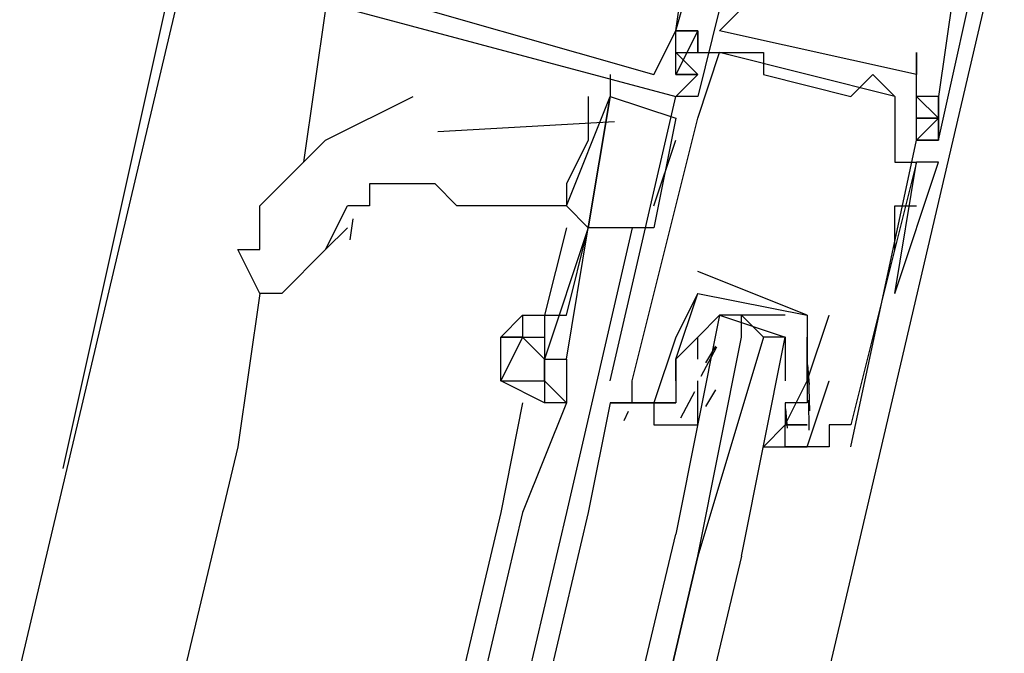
# Model space of a CAD drawing. Header units: feet. Extents: x -79 to 198, y -22 to 181.
# Tile 190 of 256: x 125.027 to 125.627, y 118.985 to 119.371. Entities that reach past the tile are written whole.
import ezdxf

# ---------------------------------------------------------------- set-up
doc = ezdxf.new("R2010")
doc.units = ezdxf.units.FT
doc.layers.add('A-LINEA', color=7, linetype='CONTINUOUS')

msp = doc.modelspace()

# ---------------------------------------------------------------- linework, layer by layer
at = {"layer": 'A-LINEA'}
for p, q in [((125.16, 119.5778), (125.0533, 119.0978)), ((123.4533, 112.3244), (125.16, 119.5378)), ((125.5333, 119.0311), (125.6267, 119.4311)), ((125.2133, 119.3778), (125.2, 119.2844)), ((125.4267, 119.3644), (125.4267, 119.3644)), ((125.4267, 119.3644), (125.4267, 119.3644)), ((125.4267, 119.3644), (125.4267, 119.3644)), ((125.4267, 119.3644), (125.4267, 119.3644)), ((125.4267, 119.3644), (125.4267, 119.3644)), ((125.4267, 119.3644), (125.4267, 119.3644)), ((125.4267, 119.3644), (125.4267, 119.3644)), ((125.4267, 119.3644), (125.4267, 119.3644)), ((125.4267, 119.3644), (125.4267, 119.3644)), ((125.44, 119.3644), (125.44, 119.3644)), ((125.44, 119.3644), (125.44, 119.3644)), ((125.44, 119.3644), (125.44, 119.3644)), ((125.44, 119.3644), (125.44, 119.3644)), ((125.44, 119.3644), (125.44, 119.3644)), ((125.44, 119.3644), (125.44, 119.3644)), ((125.4533, 119.3644), (125.4533, 119.3644)), ((125.44, 119.3511), (125.4533, 119.3511)), ((125.44, 119.3511), (125.4533, 119.3511)), ((125.44, 119.3511), (125.44, 119.3511)), ((125.44, 119.3511), (125.4533, 119.3511)), ((125.44, 119.3511), (125.4533, 119.3511)), ((125.44, 119.3511), (125.44, 119.3511)), ((125.44, 119.3511), (125.4533, 119.3511)), ((125.44, 119.3511), (125.4533, 119.3511)), ((125.44, 119.3511), (125.44, 119.3511)), ((125.4533, 119.3511), (125.4533, 119.3511)), ((125.56, 119.3244), (125.4533, 119.3511)), ((125.56, 119.3244), (125.4533, 119.3511)), ((125.56, 119.3244), (125.4533, 119.3511)), ((125.4667, 119.3511), (125.4667, 119.3511)), ((125.48, 119.3511), (125.48, 119.3511)), ((125.5733, 119.3511), (125.5733, 119.3511)), ((125.3867, 119.3378), (125.3867, 119.3244)), ((125.4133, 119.3378), (125.4133, 119.3378)), ((125.4133, 119.3378), (125.4133, 119.3378)), ((125.4133, 119.3378), (125.4133, 119.3378)), ((125.4267, 119.3378), (125.4267, 119.3378)), ((125.4267, 119.3378), (125.4267, 119.3378)), ((125.4267, 119.3378), (125.4267, 119.3378)), ((125.44, 119.3378), (125.44, 119.3378)), ((125.44, 119.3378), (125.44, 119.3378)), ((125.44, 119.3378), (125.44, 119.3378)), ((125.44, 119.3378), (125.44, 119.3378)), ((125.44, 119.3378), (125.44, 119.3378)), ((125.44, 119.3378), (125.44, 119.3378)), ((125.48, 119.3378), (125.48, 119.3378)), ((125.5467, 119.3378), (125.5467, 119.3378)), ((125.5733, 119.3378), (125.5733, 119.3378)), ((125.3867, 119.1511), (125.4267, 119.3244)), ((125.4267, 119.3244), (125.4267, 119.3244)), ((125.4267, 119.3244), (125.4267, 119.3244)), ((125.4267, 119.3244), (125.4267, 119.3244)), ((125.4267, 119.3244), (125.4267, 119.3244)), ((125.4267, 119.3244), (125.4267, 119.3244)), ((125.44, 119.3244), (125.44, 119.3244)), ((125.5333, 119.3244), (125.5333, 119.3244)), ((125.56, 119.3244), (125.56, 119.3244)), ((125.5867, 119.3244), (125.5733, 119.3244)), ((125.5867, 119.3244), (125.5867, 119.3244)), ((125.5867, 119.3244), (125.5867, 119.3244)), ((125.5867, 119.3244), (125.5867, 119.3244)), ((125.5867, 119.3244), (125.5867, 119.3244)), ((125.4267, 119.3111), (125.4133, 119.2444)), ((125.44, 119.3111), (125.44, 119.3111)), ((125.3893, 119.309), (125.2817, 119.3028)), ((125.4133, 119.2578), (125.4267, 119.2978)), ((125.5733, 119.2978), (125.5733, 119.2978)), ((125.5733, 119.2978), (125.5733, 119.2978)), ((125.5733, 119.2978), (125.5733, 119.2978)), ((125.5733, 119.2978), (125.5733, 119.2978)), ((125.5733, 119.2978), (125.5733, 119.2978)), ((125.5867, 119.2978), (125.5867, 119.2978)), ((125.5867, 119.2978), (125.5867, 119.2978)), ((125.5867, 119.2978), (125.5867, 119.2978)), ((125.5867, 119.2978), (125.5867, 119.2978)), ((125.5867, 119.2978), (125.5867, 119.2978)), ((125.5867, 119.2978), (125.5867, 119.2978)), ((125.2, 119.2844), (125.2, 119.2844)), ((125.56, 119.2844), (125.56, 119.2844)), ((125.56, 119.2044), (125.5733, 119.2844)), ((125.56, 119.2044), (125.5733, 119.2844)), ((125.5733, 119.2844), (125.5733, 119.2844)), ((125.2133, 119.2311), (125.2267, 119.2578)), ((125.36, 119.2578), (125.36, 119.2578)), ((125.36, 119.2578), (125.36, 119.2578)), ((125.56, 119.2311), (125.56, 119.2578)), ((125.56, 119.2578), (125.5733, 119.2578)), ((125.2299, 119.2499), (125.2281, 119.2371)), ((125.2267, 119.2444), (125.2133, 119.2311)), ((125.36, 119.2444), (125.3467, 119.1911)), ((125.4, 119.2444), (125.36, 119.0711)), ((125.36, 119.1911), (125.3733, 119.2444)), ((125.3733, 119.2444), (125.3733, 119.2444)), ((125.56, 119.2311), (125.56, 119.2311)), ((125.44, 119.2178), (125.44, 119.2178)), ((125.1733, 119.2044), (125.16, 119.1111)), ((125.44, 119.2044), (125.44, 119.2044)), ((125.44, 119.2044), (125.44, 119.2044)), ((125.4667, 119.1911), (125.48, 119.1778)), ((125.5067, 119.1911), (125.5067, 119.1911)), ((125.5067, 119.1911), (125.5067, 119.1911)), ((125.52, 119.1911), (125.52, 119.1911)), ((125.32, 119.1778), (125.32, 119.1778)), ((125.4267, 119.1778), (125.4267, 119.1778)), ((125.4533, 119.1778), (125.4533, 119.1778)), ((125.4933, 119.1778), (125.4933, 119.1778)), ((125.442, 119.154), (125.4516, 119.1719)), ((125.4449, 119.1622), (125.4511, 119.1724)), ((125.4267, 119.1644), (125.4267, 119.1644)), ((125.4267, 119.1644), (125.4267, 119.1644)), ((125.4933, 119.1644), (125.4933, 119.1644)), ((125.5068, 119.1609), (125.5078, 119.149)), ((125.3467, 119.1511), (125.3467, 119.1378)), ((125.3467, 119.1511), (125.3467, 119.1378)), ((125.3867, 119.1511), (125.3867, 119.1511)), ((125.4, 119.1511), (125.4, 119.1511)), ((125.4, 119.1511), (125.4, 119.1511)), ((125.4, 119.1511), (125.4, 119.1511)), ((125.4267, 119.1511), (125.4267, 119.1511)), ((125.44, 119.1511), (125.44, 119.1511)), ((125.44, 119.1378), (125.44, 119.1511)), ((125.5067, 119.1511), (125.5067, 119.1511)), ((125.5067, 119.1511), (125.5067, 119.1511)), ((125.5075, 119.1534), (125.5081, 119.133)), ((125.52, 119.1511), (125.52, 119.1511)), ((125.4297, 119.1286), (125.4382, 119.1448)), ((125.4449, 119.1356), (125.4511, 119.1457)), ((125.3333, 119.1378), (125.32, 119.0711)), ((125.36, 119.1378), (125.3333, 119.0711)), ((125.36, 119.1378), (125.36, 119.1378)), ((125.3867, 119.1378), (125.4267, 119.1378)), ((125.3867, 119.1378), (125.3867, 119.1378)), ((125.3867, 119.1378), (125.4, 119.1378)), ((125.3867, 119.1378), (125.4, 119.1378)), ((125.3867, 119.1378), (125.4, 119.1378)), ((125.4, 119.1378), (125.4, 119.1378)), ((125.4133, 119.1378), (125.4133, 119.1378)), ((125.4267, 119.1378), (125.4267, 119.1378)), ((125.44, 119.1378), (125.44, 119.1378)), ((125.4933, 119.1378), (125.4933, 119.1378)), ((125.4933, 119.1378), (125.4933, 119.1244)), ((125.4933, 119.1378), (125.4933, 119.1378)), ((125.5067, 119.1378), (125.5067, 119.1378)), ((125.5074, 119.1395), (125.5077, 119.1212)), ((125.3951, 119.1271), (125.3979, 119.1327)), ((125.3951, 119.1271), (125.3979, 119.1327)), ((125.3951, 119.1271), (125.3979, 119.1327)), ((125.4935, 119.1342), (125.4945, 119.1223)), ((125.48, 119.1244), (125.48, 119.1244)), ((125.4933, 119.1244), (125.4933, 119.1244)), ((125.52, 119.1244), (125.52, 119.1244)), ((125.5333, 119.1244), (125.5333, 119.1244)), ((125.16, 119.1111), (124.4, 115.9378)), ((125.4933, 119.1111), (125.4933, 119.1111)), ((125.5067, 119.1111), (125.5067, 119.1111)), ((125.52, 119.1111), (125.52, 119.1111)), ((125.52, 119.1111), (125.52, 119.1111)), ((125.5333, 119.1111), (125.5333, 119.1111)), ((125.32, 119.0711), (124.5733, 115.8978)), ((125.3333, 119.0711), (124.5867, 115.8978)), ((125.36, 119.0711), (124.6133, 115.8844)), ((125.3733, 119.0711), (124.6267, 115.8844)), ((124.7733, 115.8444), (125.5333, 119.0311))]:
    msp.add_line(p, q, dxfattribs=at)
for points in [[(125.3333, 119.4844), (125.2533, 119.5111), (125.2267, 119.3911), (125.4133, 119.3378), (125.4267, 119.3644), (125.4267, 119.3644), (125.44, 119.4578)], [(125.3333, 119.4844), (125.2533, 119.5111), (125.2267, 119.3911), (125.4133, 119.3378), (125.4267, 119.3644), (125.4267, 119.3644), (125.44, 119.4578)], [(125.3333, 119.4844), (125.2533, 119.5111), (125.2267, 119.3911), (125.4133, 119.3378), (125.4267, 119.3644), (125.4267, 119.3644), (125.44, 119.4578)], [(125.2267, 119.3778), (125.4267, 119.3244), (125.44, 119.3378), (125.4267, 119.3378), (125.4267, 119.3644), (125.44, 119.3644), (125.44, 119.3511), (125.44, 119.3644), (125.4267, 119.3644), (125.4533, 119.4578), (125.4933, 119.4444), (125.48, 119.4178), (125.4933, 119.4178), (125.5067, 119.4178), (125.52, 119.4044), (125.5333, 119.4044), (125.5467, 119.4044), (125.56, 119.4044), (125.5733, 119.3911), (125.5733, 119.4178)], [(125.2267, 119.3778), (125.4267, 119.3244), (125.44, 119.3378), (125.4267, 119.3378), (125.4267, 119.3644), (125.44, 119.3644), (125.44, 119.3511), (125.44, 119.3644), (125.4267, 119.3644), (125.4533, 119.4578), (125.4933, 119.4444), (125.48, 119.4178), (125.4933, 119.4178), (125.5067, 119.4178), (125.52, 119.4044), (125.5333, 119.4044), (125.5467, 119.4044), (125.56, 119.4044), (125.5733, 119.3911), (125.5733, 119.4178)], [(125.2267, 119.3778), (125.4267, 119.3244), (125.44, 119.3378), (125.4267, 119.3378), (125.4267, 119.3644), (125.44, 119.3644), (125.44, 119.3511), (125.44, 119.3644), (125.4267, 119.3644), (125.4533, 119.4578), (125.4933, 119.4444), (125.48, 119.4178), (125.4933, 119.4178), (125.5067, 119.4178), (125.52, 119.4044), (125.5333, 119.4044), (125.5467, 119.4044), (125.56, 119.4044), (125.5733, 119.3911), (125.5733, 119.4178)], [(125.5733, 119.4311), (125.6, 119.4178), (125.5867, 119.3244), (125.5867, 119.2978), (125.5733, 119.2978), (125.5867, 119.2978), (125.6133, 119.4178), (125.6133, 119.4178)], [(125.5733, 119.4311), (125.6, 119.4178), (125.5867, 119.3244), (125.5867, 119.2978), (125.5733, 119.2978), (125.5867, 119.2978), (125.6133, 119.4178), (125.6133, 119.4178)], [(125.5733, 119.4311), (125.6, 119.4178), (125.5867, 119.3244), (125.5867, 119.2978), (125.5733, 119.2978), (125.5867, 119.2978), (125.6133, 119.4178), (125.6133, 119.4178)], [(125.5333, 119.1111), (125.5733, 119.2978), (125.5733, 119.3511), (125.5733, 119.3378), (125.4533, 119.3644), (125.4667, 119.3778), (125.4533, 119.3778), (125.44, 119.3244), (125.4267, 119.3244)], [(125.4267, 119.3378), (125.4267, 119.3378), (125.4267, 119.3644), (125.44, 119.3644), (125.4267, 119.3378)], [(125.4267, 119.3378), (125.4267, 119.3378), (125.4267, 119.3644), (125.44, 119.3644), (125.4267, 119.3378)], [(125.4267, 119.3378), (125.4267, 119.3378), (125.4267, 119.3644), (125.44, 119.3644), (125.4267, 119.3378)], [(125.4, 119.1511), (125.44, 119.3111), (125.4533, 119.3511), (125.4667, 119.3511), (125.48, 119.3511), (125.48, 119.3378), (125.5333, 119.3244), (125.5467, 119.3378), (125.56, 119.3244), (125.56, 119.2844), (125.5733, 119.2844), (125.5333, 119.1244), (125.52, 119.1244), (125.52, 119.1111), (125.5067, 119.1111), (125.52, 119.1511)], [(125.4267, 119.3511), (125.44, 119.3511), (125.44, 119.3511)], [(125.44, 119.3378), (125.4267, 119.3378), (125.44, 119.3378), (125.4267, 119.3511), (125.44, 119.3511), (125.44, 119.3511)], [(125.4267, 119.3511), (125.44, 119.3511), (125.44, 119.3511)], [(125.44, 119.3378), (125.4267, 119.3378), (125.44, 119.3378), (125.4267, 119.3511), (125.44, 119.3511), (125.44, 119.3511)], [(125.4267, 119.3511), (125.44, 119.3511), (125.44, 119.3511)], [(125.44, 119.3378), (125.4267, 119.3378), (125.44, 119.3378), (125.4267, 119.3511), (125.44, 119.3511), (125.44, 119.3511)], [(125.44, 119.3378), (125.4267, 119.3378), (125.44, 119.3378)], [(125.44, 119.3378), (125.4267, 119.3378), (125.44, 119.3378)], [(125.44, 119.3378), (125.4267, 119.3378), (125.44, 119.3378)], [(125.16, 119.2311), (125.1733, 119.2311), (125.1733, 119.2578), (125.2133, 119.2978), (125.2667, 119.3244)], [(125.36, 119.2578), (125.36, 119.2578), (125.3867, 119.3244), (125.3867, 119.3244), (125.3733, 119.2444), (125.36, 119.2578), (125.36, 119.2578)], [(125.3733, 119.3244), (125.3733, 119.3111), (125.3733, 119.2978), (125.36, 119.2711), (125.36, 119.2578), (125.36, 119.2578)], [(125.4133, 119.2444), (125.3733, 119.2444), (125.3867, 119.3244), (125.4267, 119.3111)], [(125.5733, 119.3244), (125.5867, 119.3111), (125.5733, 119.3244)], [(125.5733, 119.2978), (125.5867, 119.3111), (125.5733, 119.3244)], [(125.5733, 119.2978), (125.5867, 119.2978), (125.5867, 119.3244), (125.5867, 119.3244), (125.5867, 119.2978), (125.5867, 119.2978)], [(125.5733, 119.3111), (125.5867, 119.3111), (125.5733, 119.3111)], [(125.5733, 119.3111), (125.5867, 119.3111), (125.5733, 119.3111)], [(125.56, 119.2044), (125.56, 119.2044), (125.56, 119.2044), (125.5867, 119.2844), (125.5733, 119.2844), (125.5733, 119.2844)], [(125.36, 119.2578), (125.3467, 119.2578), (125.3333, 119.2578), (125.3067, 119.2578), (125.2933, 119.2578), (125.28, 119.2711), (125.2667, 119.2711), (125.2533, 119.2711), (125.24, 119.2711), (125.24, 119.2578), (125.2267, 119.2578)], [(125.3733, 119.2444), (125.3467, 119.1644), (125.36, 119.1644), (125.3733, 119.2444)], [(125.2133, 119.2311), (125.1867, 119.2044), (125.1733, 119.2044), (125.16, 119.2311)], [(125.5067, 119.1911), (125.5067, 119.1911), (125.44, 119.2178)], [(125.44, 119.2044), (125.44, 119.2044), (125.4267, 119.1778)], [(125.4267, 119.1511), (125.4267, 119.1644), (125.44, 119.2044), (125.5067, 119.1911), (125.5067, 119.1511), (125.5067, 119.1378), (125.4933, 119.1378)], [(125.3333, 119.1778), (125.32, 119.1778), (125.3333, 119.1911), (125.3333, 119.1778), (125.3467, 119.1778)], [(125.3333, 119.1911), (125.3333, 119.1911), (125.3467, 119.1911), (125.36, 119.1911)], [(125.3467, 119.1911), (125.3467, 119.1778), (125.3467, 119.1644), (125.3467, 119.1644)], [(125.4933, 119.1911), (125.4533, 119.1911), (125.44, 119.1778), (125.4267, 119.1644), (125.4267, 119.1511), (125.4267, 119.1378), (125.4133, 119.1378), (125.4133, 119.1244), (125.44, 119.1244), (125.44, 119.1378)], [(125.4667, 119.0444), (125.4933, 119.1778), (125.48, 119.1778), (125.44, 119.0444), (125.4667, 119.1778), (125.4667, 119.1911), (125.4533, 119.1911), (125.4267, 119.0578)], [(125.44, 119.1644), (125.44, 119.1778), (125.4533, 119.1911), (125.4933, 119.1778), (125.4933, 119.1644), (125.4933, 119.1511)], [(125.5067, 119.1511), (125.5067, 119.1511), (125.52, 119.1911)], [(125.3467, 119.1644), (125.3333, 119.1778), (125.32, 119.1511), (125.3467, 119.1511)], [(125.32, 119.1511), (125.32, 119.1644), (125.32, 119.1778), (125.3333, 119.1778), (125.3333, 119.1778)], [(125.4267, 119.1778), (125.4133, 119.1378), (125.4, 119.1378), (125.4, 119.1511)], [(125.4933, 119.1244), (125.48, 119.1111), (125.5067, 119.1111), (125.4933, 119.1111), (125.4933, 119.1244), (125.5067, 119.1244), (125.4933, 119.1244), (125.5067, 119.1511), (125.5067, 119.1778)], [(125.32, 119.1511), (125.32, 119.1511), (125.32, 119.1644)], [(125.36, 119.1644), (125.36, 119.1378), (125.3467, 119.1511), (125.3467, 119.1511), (125.3467, 119.1644), (125.3467, 119.1511)], [(125.36, 119.1378), (125.3467, 119.1378), (125.3467, 119.1378), (125.32, 119.1511), (125.32, 119.1511)], [(125.4, 119.1378), (125.4, 119.1378), (125.3867, 119.1378), (125.3733, 119.0711)], [(125.4, 119.1378), (125.4, 119.1378), (125.3867, 119.1378)], [(125.4, 119.1378), (125.4, 119.1378), (125.3867, 119.1378)], [(125.52, 119.1111), (125.4933, 119.1111), (125.4933, 119.1244), (125.4933, 119.1244)], [(125.4667, 119.0444), (124.6933, 115.8044), (124.68, 115.8044), (125.44, 119.0444), (124.68, 115.8044), (124.6667, 115.8044), (124.6533, 115.8178), (125.4267, 119.0578)]]:
    msp.add_lwpolyline(points, dxfattribs=at)

doc.saveas('drawing.dxf')
